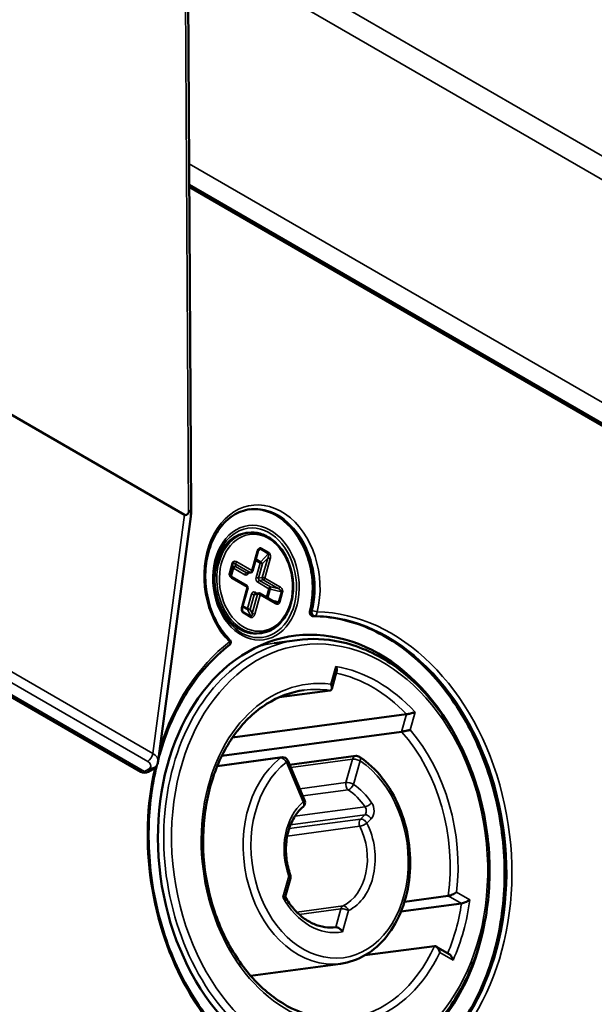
# Paper-space layout 'Sheet_1' of a CAD drawing. Header units: millimetres. Extents: x 0.8 to 58.3, y 0.8 to 58.3.
# Tile 74 of 128: x 15.6 to 16.9, y 47.1 to 49.2. Entities that reach past the tile are written whole.
import ezdxf

# ---------------------------------------------------------------- set-up
doc = ezdxf.new("R2010")
doc.units = ezdxf.units.MM
doc.layers.add('Visible (ISO)', color=7, linetype='Continuous', lineweight=50)
doc.layers.add('Visible Narrow (ISO)', color=7, linetype='Continuous', lineweight=35)

psp = doc.layouts.new('Sheet_1')

# ---------------------------------------------------------------- linework, layer by layer
at = {"layer": 'Visible (ISO)'}
for p, q in [((16.00056, 48.15638), (15.99093, 49.73202)), ((14.43062, 49.04842), (15.98642, 48.15018)), ((15.99629, 48.8561), (17.47346, 48.00325)), ((15.99631, 48.85184), (17.4896, 47.98969)), ((14.37721, 48.47487), (15.89267, 47.59992)), ((15.92978, 47.6225), (15.9996, 48.14657)), ((16.12236, 48.11164), (16.11827, 48.11109)), ((16.13161, 48.0292), (16.14317, 48.07064)), ((16.12054, 48.02531), (16.12834, 48.02635)), ((16.11981, 47.9979), (16.08756, 48.01652)), ((16.11007, 47.95199), (16.12163, 47.99343)), ((16.13736, 47.98127), (16.14516, 47.98232)), ((16.1799, 47.9632), (16.14765, 47.98182)), ((16.15114, 47.89703), (16.14705, 47.89648)), ((16.17843, 47.87532), (16.22781, 47.88194)), ((16.31215, 47.81489), (16.30171, 47.77746)), ((16.29823, 47.77418), (16.189, 47.75953)), ((16.46177, 47.72316), (16.08894, 47.67316)), ((16.45135, 47.68578), (16.0662, 47.63413)), ((16.05638, 47.61238), (16.19518, 47.63099)), ((16.35287, 47.63394), (16.21139, 47.61497)), ((15.9223, 47.60794), (15.90842, 47.59992)), ((15.92664, 47.61339), (15.92513, 47.61077)), ((16.20763, 47.62388), (16.24351, 47.53894)), ((16.21303, 47.37259), (16.20172, 47.33204)), ((16.55131, 47.33447), (16.45736, 47.32187)), ((16.5795, 47.31819), (16.44983, 47.3008)), ((16.31041, 47.26739), (16.31023, 47.26736)), ((16.52138, 47.22716), (16.37254, 47.2072)), ((16.5249, 47.2263), (16.5531, 47.21002)), ((16.12781, 47.16345), (16.32069, 47.18932))]:
    psp.add_line(p, q, dxfattribs=at)
for centre, radius, start, end in [((16.12782, 48.03026), 0.00394, 277.63793, 344.41594), ((16.11784, 47.99449), 0.00394, 344.41594, 60), ((16.14568, 47.97841), 0.00394, 60, 97.63793), ((16.26233, 47.94107), 0.00787, 165.4275, 269.31083), ((16.07734, 47.87714), 0.00787, 307.45953, 44.94863), ((16.19675, 47.61928), 0.01181, 22.89928, 97.63793), ((16.35443, 47.62223), 0.01181, 56.6755, 97.63793), ((15.90055, 47.61356), 0.01575, 240, 300), ((16.23263, 47.53435), 0.01181, 310.01047, 22.89928), ((16.20166, 47.37576), 0.01181, 344.41594, 19.63941)]:
    psp.add_arc(centre, radius, start, end, dxfattribs=at)
for centre, major_axis, ratio, start_param, end_param in [((15.98423, 48.32934), (0.00477, -0.17988), 0.1529573, 6.1896542, 6.5017885), ((16.08758, 48.02026), (-0.0033, 0.0048), 0.5356791, 0.7653573, 0.7656581), ((16.11185, 47.94983), (-0.00037, 0.00752), 0.3691037, 2.4387484, 2.4388159), ((16.2841, 47.42275), (-0.06279, 0.46825), 0.7459067, 5.1274478, 10.5805155), ((15.91256, 47.6205), (0.01134, -0.01134), 0.6885003, 5.3153552, 6.4656172), ((15.91301, 47.62127), (0.01364, -0.00787), 0.7745967, 0, 0.0011094), ((15.89045, 47.62545), (-0.03941, 0.00202), 0.5384872, 3.097143, 3.0977503)]:
    psp.add_ellipse(centre, major_axis=major_axis, ratio=ratio, start_param=start_param, end_param=end_param, dxfattribs=at)
for points, knots in [([(15.9996, 48.14657), (15.99976, 48.14771), (15.9999, 48.14885), (16.00018, 48.15117), (16.00033, 48.15246), (16.00048, 48.1543), (16.00052, 48.15489), (16.00057, 48.156), (16.00057, 48.15651), (16.00052, 48.15738), (16.00048, 48.15773), (16.00035, 48.15831), (16.00026, 48.15853), (15.99994, 48.15899), (15.99965, 48.15903), (15.99815, 48.15861), (15.99642, 48.15631), (15.99486, 48.1539)], [0.822162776, 0.822162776, 0.822162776, 0.822162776, 0.830991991, 0.830991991, 0.840012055, 0.840012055, 0.844522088, 0.844522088, 0.84903212, 0.84903212, 0.853195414, 0.853195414, 0.857358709, 0.857358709, 0.865685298, 0.865685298, 0.900136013, 0.900136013, 0.900136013, 0.900136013]), ([(16.12621, 48.16181), (16.11378, 48.16014), (16.10172, 48.15568), (16.07969, 48.14162), (16.06969, 48.13211), (16.05287, 48.10914), (16.04597, 48.09578), (16.03588, 48.0665), (16.03265, 48.0506), (16.03016, 48.01783), (16.0309, 48.00095), (16.03628, 47.96792), (16.04091, 47.95178), (16.05359, 47.92189), (16.06163, 47.90814), (16.07473, 47.89143), (16.07874, 47.88689), (16.08292, 47.8827)], [2.0927903, 2.0927903, 2.0927903, 2.0927903, 2.4264095, 2.4264095, 2.752943, 2.752943, 3.0711648, 3.0711648, 3.386467, 3.386467, 3.7012807, 3.7012807, 4.0160855, 4.0160855, 4.3309305, 4.3309305, 4.4597167, 4.4597167, 4.4597167, 4.4597167]), ([(16.25471, 47.94305), (16.25867, 47.95831), (16.26077, 47.97466), (16.26097, 48.00786), (16.25908, 48.0247), (16.25148, 48.05716), (16.24579, 48.07276), (16.23122, 48.10116), (16.22234, 48.11394), (16.20235, 48.13545), (16.19124, 48.14415), (16.16782, 48.15676), (16.15551, 48.16059), (16.13713, 48.1624), (16.13098, 48.16234), (16.12492, 48.16163)], [0.0211538, 0.0211538, 0.0211538, 0.0211538, 0.3361879, 0.3361879, 0.6509907, 0.6509907, 0.9657935, 0.9657935, 1.2807275, 1.2807275, 1.5970531, 1.5970531, 1.9187717, 1.9187717, 2.0811648, 2.0811648, 2.0811648, 2.0811648]), ([(16.14705, 47.89648), (16.13851, 47.89533), (16.12973, 47.89599), (16.11253, 47.90082), (16.10413, 47.90503), (16.08846, 47.91661), (16.08122, 47.92403), (16.0687, 47.94135), (16.06343, 47.95125), (16.05541, 47.97251), (16.05266, 47.98386), (16.04998, 48.00687), (16.05004, 48.01851), (16.05297, 48.04093), (16.05584, 48.0517), (16.06413, 48.07126), (16.06955, 48.08005), (16.08239, 48.09468), (16.08979, 48.10055), (16.10432, 48.10797), (16.11121, 48.11015), (16.11827, 48.11109)], [2.6195987, 2.6195987, 2.6195987, 2.6195987, 2.9307459, 2.9307459, 3.2456252, 3.2456252, 3.5662241, 3.5662241, 3.8895032, 3.8895032, 4.2133653, 4.2133653, 4.5372687, 4.5372687, 4.8611044, 4.8611044, 5.1841751, 5.1841751, 5.5040572, 5.5040572, 5.7611913, 5.7611913, 5.7611913, 5.7611913]), ([(16.12236, 48.11164), (16.1309, 48.11279), (16.13968, 48.11213), (16.15687, 48.1073), (16.16528, 48.10309), (16.18095, 48.09151), (16.18818, 48.08409), (16.20071, 48.06678), (16.20598, 48.05687), (16.214, 48.03561), (16.21675, 48.02426), (16.21943, 48.00125), (16.21937, 47.98961), (16.21644, 47.96719), (16.21357, 47.95642), (16.20527, 47.93686), (16.19986, 47.92807), (16.18702, 47.91344), (16.17962, 47.90757), (16.16509, 47.90015), (16.1582, 47.89797), (16.15114, 47.89703)], [5.7611914, 5.7611914, 5.7611914, 5.7611914, 6.0723385, 6.0723385, 6.3872179, 6.3872179, 6.7078168, 6.7078168, 7.0310959, 7.0310959, 7.354958, 7.354958, 7.6788614, 7.6788614, 8.0026971, 8.0026971, 8.3257678, 8.3257678, 8.6456499, 8.6456499, 8.902784, 8.902784, 8.902784, 8.902784]), ([(16.14511, 48.0745), (16.14483, 48.07419), (16.14455, 48.0738), (16.14398, 48.07283), (16.1437, 48.07222), (16.14336, 48.07128), (16.14326, 48.07096), (16.14317, 48.07064)], [0, 0, 0, 0, 0.005024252, 0.005024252, 0.010958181, 0.010958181, 0.013746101, 0.013746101, 0.013746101, 0.013746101]), ([(16.08342, 48.02249), (16.08344, 48.0222), (16.0835, 48.02191), (16.08365, 48.02131), (16.08376, 48.021), (16.08406, 48.02027), (16.08428, 48.01986), (16.08486, 48.01894), (16.08525, 48.01845), (16.08626, 48.01739), (16.08691, 48.01689), (16.08756, 48.01652)], [0, 0, 0, 0, 0.002244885, 0.002244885, 0.00477527, 0.00477527, 0.00861493, 0.00861493, 0.014217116, 0.014217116, 0.022529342, 0.022529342, 0.022529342, 0.022529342]), ([(16.11007, 47.95199), (16.10977, 47.9509), (16.10958, 47.9497), (16.10953, 47.94792), (16.10955, 47.94734), (16.10967, 47.9463), (16.10974, 47.94583), (16.10998, 47.94489), (16.11014, 47.94441), (16.11034, 47.94401)], [0, 0, 0, 0, 0.009419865, 0.009419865, 0.013835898, 0.013835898, 0.017410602, 0.017410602, 0.021263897, 0.021263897, 0.021263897, 0.021263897]), ([(16.49906, 46.97635), (16.53319, 47.0025), (16.56378, 47.03642), (16.61448, 47.11621), (16.63465, 47.16197), (16.66259, 47.26079), (16.67038, 47.31381), (16.67283, 47.42179), (16.66748, 47.47673), (16.64417, 47.58295), (16.62622, 47.63422), (16.57956, 47.72789), (16.55087, 47.77027), (16.48568, 47.84192), (16.4492, 47.87115), (16.37206, 47.91368), (16.33141, 47.92689), (16.28127, 47.93249), (16.27174, 47.93308), (16.26223, 47.93319)], [5.6384185, 5.6384185, 5.6384185, 5.6384185, 5.9597711, 5.9597711, 6.2789641, 6.2789641, 6.5974507, 6.5974507, 6.9158329, 6.9158329, 7.2342133, 7.2342133, 7.552638, 7.552638, 7.8714977, 7.8714977, 8.1920007, 8.1920007, 8.26723, 8.26723, 8.26723, 8.26723]), ([(16.35078, 46.96495), (16.38727, 46.96984), (16.4227, 46.98248), (16.48805, 47.02197), (16.5179, 47.04891), (16.56919, 47.11455), (16.59052, 47.15337), (16.62235, 47.23892), (16.63278, 47.28568), (16.64168, 47.38229), (16.64012, 47.43214), (16.62517, 47.52987), (16.61177, 47.57774), (16.57446, 47.66668), (16.55055, 47.70774), (16.49454, 47.77883), (16.46247, 47.80886), (16.39345, 47.85465), (16.35654, 47.87047), (16.28863, 47.88476), (16.25787, 47.88597), (16.22781, 47.88194)], [5.2343829, 5.2343829, 5.2343829, 5.2343829, 5.5480799, 5.5480799, 5.8645051, 5.8645051, 6.184988, 6.184988, 6.5073057, 6.5073057, 6.8300101, 6.8300101, 7.1527397, 7.1527397, 7.4754254, 7.4754254, 7.7975904, 7.7975904, 8.1175461, 8.1175461, 8.3759756, 8.3759756, 8.3759756, 8.3759756]), ([(16.08213, 47.87089), (16.048, 47.84474), (16.01741, 47.81082), (15.96671, 47.73103), (15.94654, 47.68527), (15.93189, 47.63345), (15.93124, 47.63109), (15.93061, 47.62873)], [2.49682588, 2.49682588, 2.49682588, 2.49682588, 2.81817842, 2.81817842, 3.13737146, 3.13737146, 3.15253811, 3.15253811, 3.15253811, 3.15253811]), ([(16.31215, 47.81489), (16.31241, 47.81581), (16.3125, 47.81686), (16.31238, 47.8191), (16.31216, 47.8203), (16.31147, 47.82278), (16.31099, 47.82406), (16.31037, 47.82535), (16.31035, 47.82539), (16.31033, 47.82542)], [0.073840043, 0.073840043, 0.073840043, 0.073840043, 0.084367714, 0.084367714, 0.0951613, 0.0951613, 0.10626084, 0.10626084, 0.10656578, 0.10656578, 0.10656578, 0.10656578]), ([(16.2422, 47.77463), (16.21425, 47.77088), (16.18712, 47.76093), (16.13744, 47.72962), (16.11486, 47.70841), (16.07667, 47.65703), (16.06097, 47.62703), (16.03789, 47.56121), (16.03046, 47.52543), (16.0246, 47.45162), (16.02615, 47.4136), (16.03811, 47.33917), (16.04851, 47.30278), (16.07705, 47.23533), (16.09519, 47.20428), (16.13728, 47.15061), (16.16124, 47.12802), (16.2126, 47.09337), (16.24001, 47.08139), (16.29063, 47.07024), (16.31379, 47.06923), (16.33639, 47.07226)], [2.0927903, 2.0927903, 2.0927903, 2.0927903, 2.4216731, 2.4216731, 2.7461175, 2.7461175, 3.0650511, 3.0650511, 3.3819378, 3.3819378, 3.6984632, 3.6984632, 4.0149778, 4.0149778, 4.3315255, 4.3315255, 4.6486441, 4.6486441, 4.9684287, 4.9684287, 5.2343829, 5.2343829, 5.2343829, 5.2343829]), ([(16.29983, 47.78778), (16.29985, 47.78774), (16.29987, 47.78771), (16.30042, 47.78659), (16.30087, 47.78549), (16.30155, 47.78335), (16.30178, 47.7823), (16.30208, 47.77991), (16.30203, 47.7786), (16.30146, 47.77656), (16.30103, 47.77577), (16.29986, 47.77467), (16.29916, 47.77433), (16.2983, 47.77419), (16.29827, 47.77419), (16.29823, 47.77418)], [-0.10585868, -0.10585868, -0.10585868, -0.10585868, -0.105557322, -0.105557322, -0.095929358, -0.095929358, -0.086497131, -0.086497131, -0.073508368, -0.073508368, -0.062837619, -0.062837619, -0.053168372, -0.053168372, -0.052758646, -0.052758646, -0.052758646, -0.052758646]), ([(16.46177, 47.72316), (16.46249, 47.72325), (16.46333, 47.72339), (16.46543, 47.72377), (16.46669, 47.72403), (16.46958, 47.72465), (16.47119, 47.72503), (16.47409, 47.72574), (16.47538, 47.72607), (16.47785, 47.72672), (16.47901, 47.72705), (16.48009, 47.72736), (16.48012, 47.72737), (16.48015, 47.72738)], [-0.053033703, -0.053033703, -0.053033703, -0.053033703, -0.044662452, -0.044662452, -0.0343578, -0.0343578, -0.021841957, -0.021841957, -0.011073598, -0.011073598, 0, 0, 0.000304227, 0.000304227, 0.000304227, 0.000304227]), ([(16.45135, 47.68578), (16.45138, 47.68579), (16.45142, 47.68579), (16.4523, 47.68591), (16.4533, 47.68608), (16.45566, 47.6865), (16.45699, 47.68677), (16.46, 47.6874), (16.46167, 47.68777), (16.46441, 47.68841), (16.46552, 47.68868), (16.46764, 47.68921), (16.46865, 47.68947), (16.46959, 47.68972), (16.46962, 47.68973), (16.46965, 47.68973)], [-0.052658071, -0.052658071, -0.052658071, -0.052658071, -0.052249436, -0.052249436, -0.042605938, -0.042605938, -0.031963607, -0.031963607, -0.019009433, -0.019009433, -0.009602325, -0.009602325, 0, 0, 0.000300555, 0.000300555, 0.000300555, 0.000300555]), ([(16.32069, 47.18932), (16.33934, 47.19182), (16.35745, 47.19821), (16.39093, 47.21812), (16.40624, 47.23173), (16.43271, 47.26494), (16.44377, 47.28468), (16.46037, 47.32826), (16.46586, 47.35214), (16.47067, 47.40152), (16.46998, 47.42701), (16.46248, 47.47704), (16.45568, 47.50156), (16.43662, 47.54716), (16.42435, 47.56824), (16.39553, 47.60476), (16.37898, 47.62021), (16.36099, 47.63205), (16.36096, 47.63208), (16.36092, 47.6321)], [5.2343829, 5.2343829, 5.2343829, 5.2343829, 5.5424211, 5.5424211, 5.8553381, 5.8553381, 6.1760078, 6.1760078, 6.5004761, 6.5004761, 6.8258038, 6.8258038, 7.1511984, 7.1511984, 7.4764907, 7.4764907, 7.8006896, 7.8006896, 7.8013257, 7.8013257, 7.8013257, 7.8013257]), ([(15.92676, 47.61362), (15.91643, 47.57071), (15.91062, 47.52542), (15.90836, 47.42545), (15.91371, 47.37051), (15.93702, 47.26428), (15.95497, 47.21301), (16.00163, 47.11935), (16.03033, 47.07697), (16.09551, 47.00532), (16.13199, 46.97609), (16.20913, 46.93356), (16.24978, 46.92034), (16.29992, 46.91475), (16.30945, 46.91416), (16.31896, 46.91404)], [3.1845843, 3.1845843, 3.1845843, 3.1845843, 3.4558581, 3.4558581, 3.7742402, 3.7742402, 4.0926206, 4.0926206, 4.4110454, 4.4110454, 4.7299051, 4.7299051, 5.050408, 5.050408, 5.1256373, 5.1256373, 5.1256373, 5.1256373]), ([(15.92976, 47.62249), (15.92939, 47.6197), (15.92849, 47.61691), (15.927, 47.61405), (15.92682, 47.61373), (15.92664, 47.61341)], [0, 0, 0, 0, 0.024075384, 0.024075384, 0.027169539, 0.027169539, 0.027169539, 0.027169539]), ([(16.24022, 47.5253), (16.23376, 47.51988), (16.22784, 47.51308), (16.21766, 47.49714), (16.21341, 47.48801), (16.20705, 47.46814), (16.20495, 47.4574), (16.20313, 47.43525), (16.20342, 47.42384), (16.20637, 47.40132), (16.20904, 47.39021), (16.21278, 47.37973)], [2.5344957, 2.5344957, 2.5344957, 2.5344957, 2.8158418, 2.8158418, 3.0971878, 3.0971878, 3.3785339, 3.3785339, 3.6598799, 3.6598799, 3.941226, 3.941226, 3.941226, 3.941226]), ([(16.20172, 47.33204), (16.20172, 47.33204), (16.20172, 47.33204), (16.20167, 47.33203), (16.2013, 47.33199), (16.20024, 47.33187), (16.19971, 47.33181), (16.19844, 47.33167), (16.19771, 47.33159), (16.19687, 47.3315), (16.19684, 47.3315), (16.19682, 47.3315)], [-0.030228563, -0.030228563, -0.030228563, -0.030228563, -0.029312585, -0.029312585, -0.016712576, -0.016712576, -0.00840373, -0.00840373, 0, 0, 0.000279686, 0.000279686, 0.000279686, 0.000279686]), ([(16.20172, 47.33204), (16.20709, 47.32296), (16.21311, 47.3146), (16.22616, 47.2997), (16.23318, 47.29316), (16.24785, 47.28216), (16.2555, 47.27769), (16.27105, 47.27097), (16.27895, 47.2687), (16.29469, 47.26639), (16.30253, 47.26633), (16.31023, 47.26736)], [4.1798065, 4.1798065, 4.1798065, 4.1798065, 4.3907218, 4.3907218, 4.6016371, 4.6016371, 4.8125524, 4.8125524, 5.0234676, 5.0234676, 5.2343829, 5.2343829, 5.2343829, 5.2343829]), ([(16.55131, 47.33447), (16.55167, 47.33452), (16.55208, 47.33459), (16.55345, 47.33489), (16.55451, 47.33519), (16.55696, 47.33601), (16.55834, 47.33655), (16.56146, 47.3379), (16.56318, 47.33875), (16.56631, 47.34046), (16.56774, 47.34133), (16.569, 47.34219), (16.56903, 47.34221), (16.56906, 47.34223)], [0.057364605, 0.057364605, 0.057364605, 0.057364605, 0.062039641, 0.062039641, 0.072255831, 0.072255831, 0.084492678, 0.084492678, 0.100424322, 0.100424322, 0.116129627, 0.116129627, 0.116471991, 0.116471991, 0.116471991, 0.116471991]), ([(16.5795, 47.31819), (16.57982, 47.31823), (16.58017, 47.31829), (16.58147, 47.31856), (16.5825, 47.31885), (16.58491, 47.31963), (16.58627, 47.32014), (16.58937, 47.32144), (16.59108, 47.32226), (16.59437, 47.32399), (16.59595, 47.32492), (16.59732, 47.32584), (16.59735, 47.32586), (16.59738, 47.32587)], [0.060228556, 0.060228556, 0.060228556, 0.060228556, 0.064760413, 0.064760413, 0.075911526, 0.075911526, 0.089218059, 0.089218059, 0.106618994, 0.106618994, 0.125437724, 0.125437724, 0.125818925, 0.125818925, 0.125818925, 0.125818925]), ([(16.31041, 47.26739), (16.3113, 47.26751), (16.3123, 47.26741), (16.31451, 47.2668), (16.31569, 47.26626), (16.31821, 47.26475), (16.31952, 47.26374), (16.32151, 47.26186), (16.32226, 47.26106), (16.32364, 47.25939), (16.32427, 47.25853), (16.32484, 47.25762), (16.32486, 47.25759), (16.32488, 47.25756)], [0, 0, 0, 0, 0.010230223, 0.010230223, 0.021173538, 0.021173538, 0.033719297, 0.033719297, 0.041992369, 0.041992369, 0.050359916, 0.050359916, 0.050638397, 0.050638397, 0.050638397, 0.050638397]), ([(16.52138, 47.22716), (16.52174, 47.22721), (16.52213, 47.22721), (16.52338, 47.22705), (16.52425, 47.2267), (16.52615, 47.22554), (16.52713, 47.22465), (16.52921, 47.22225), (16.53024, 47.22064), (16.53194, 47.21722), (16.53262, 47.21541), (16.53312, 47.21353), (16.53313, 47.21349), (16.53314, 47.21345)], [-0.054409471, -0.054409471, -0.054409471, -0.054409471, -0.050080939, -0.050080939, -0.040621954, -0.040621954, -0.029292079, -0.029292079, -0.014541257, -0.014541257, 0, 0, 0.000316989, 0.000316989, 0.000316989, 0.000316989]), ([(16.5531, 47.21002), (16.55311, 47.21001), (16.55313, 47.21), (16.55416, 47.2094), (16.55515, 47.20855), (16.55724, 47.20624), (16.55829, 47.20467), (16.56012, 47.20117), (16.56088, 47.1992), (16.56144, 47.19718), (16.56145, 47.19714), (16.56146, 47.1971)], [-0.041649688, -0.041649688, -0.041649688, -0.041649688, -0.041513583, -0.041513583, -0.030359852, -0.030359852, -0.015774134, -0.015774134, 0, 0, 0.000319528, 0.000319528, 0.000319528, 0.000319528])]:
    psp.add_open_spline(points, degree=3, knots=knots, dxfattribs=at)
for points in [[(16.1799, 47.9632), (16.18048, 47.96287), (16.18105, 47.96264), (16.18158, 47.96252)], [(15.92977, 47.62559), (15.92977, 47.62558), (15.92977, 47.62557), (15.92976, 47.62556)]]:
    psp.add_open_spline(points, degree=3, dxfattribs=at)
at = {"layer": 'Visible Narrow (ISO)'}
for p, q in [((15.99486, 48.1539), (15.98516, 49.74098)), ((17.63073, 48.48509), (15.99277, 49.43077)), ((17.60475, 48.44946), (15.99308, 49.37995)), ((15.99601, 48.90153), (17.49022, 48.03884)), ((15.91837, 47.63945), (14.42759, 48.50015)), ((15.90055, 47.6007), (14.38509, 48.47565)), ((14.41661, 48.48307), (15.90739, 47.62237)), ((15.91837, 47.63945), (15.98642, 48.15018)), ((16.13042, 48.0306), (16.14197, 48.07205)), ((16.1489, 48.07632), (16.14294, 48.06981)), ((16.1489, 48.07632), (16.1656, 48.06668)), ((16.15036, 48.07895), (16.16707, 48.06931)), ((16.09816, 48.04923), (16.13042, 48.0306)), ((16.13813, 48.05257), (16.14826, 48.04672)), ((16.13896, 48.05556), (16.14972, 48.04935)), ((16.14972, 48.04935), (16.1656, 48.06668)), ((16.16443, 48.05723), (16.15287, 48.01579)), ((16.15364, 48.04546), (16.16443, 48.05723)), ((16.16981, 48.05597), (16.15826, 48.01453)), ((16.08231, 48.02516), (16.08829, 48.04662)), ((16.08351, 48.02392), (16.0895, 48.04538)), ((16.08523, 48.0185), (16.09032, 48.03675)), ((16.08644, 48.01729), (16.09152, 48.03551)), ((16.09032, 48.03675), (16.0895, 48.04538)), ((16.09152, 48.03551), (16.11543, 48.02171)), ((16.09457, 48.0453), (16.12682, 48.02668)), ((16.09512, 48.03943), (16.09457, 48.0453)), ((16.09512, 48.03943), (16.11902, 48.02563)), ((16.11902, 48.02563), (16.12682, 48.02668)), ((16.14826, 48.04672), (16.13969, 48.016)), ((16.15364, 48.04546), (16.14508, 48.01475)), ((16.08351, 48.02392), (16.0838, 48.02092)), ((16.08415, 48.01718), (16.08415, 48.01718)), ((16.12044, 47.99483), (16.08819, 48.01346)), ((16.14326, 48.00564), (16.16717, 47.99184)), ((16.14508, 48.01475), (16.15287, 48.01579)), ((16.14686, 48.00956), (16.15466, 48.01061)), ((16.14686, 48.00956), (16.17076, 47.99576)), ((16.15466, 48.01061), (16.18691, 47.99198)), ((16.15826, 48.01453), (16.19051, 47.99591)), ((16.10888, 47.95339), (16.12044, 47.99483)), ((16.14138, 47.98181), (16.13728, 47.98417)), ((16.16717, 47.99184), (16.16205, 47.97351)), ((16.1699, 47.9908), (16.16465, 47.972)), ((16.19366, 47.98524), (16.1699, 47.9908)), ((16.18691, 47.99198), (16.17076, 47.99576)), ((16.19366, 47.98524), (16.18767, 47.96378)), ((16.19639, 47.98421), (16.1904, 47.96275)), ((16.12972, 47.98023), (16.12115, 47.94952)), ((16.1351, 47.97897), (16.12653, 47.94826)), ((16.1429, 47.98002), (16.13134, 47.93858)), ((16.1351, 47.97897), (16.1429, 47.98002)), ((16.14828, 47.97876), (16.13672, 47.93732)), ((16.18053, 47.96014), (16.14828, 47.97876)), ((16.17292, 47.96723), (16.18767, 47.96378)), ((16.10822, 47.94924), (16.10822, 47.94924)), ((16.10967, 47.94632), (16.11157, 47.94249)), ((16.12121, 47.94709), (16.11044, 47.95331)), ((16.12115, 47.94952), (16.11102, 47.95537)), ((16.12827, 47.93284), (16.11157, 47.94249)), ((16.12827, 47.93284), (16.12121, 47.94709)), ((16.13134, 47.93858), (16.12653, 47.94826)), ((16.25932, 47.94448), (16.25672, 47.94413)), ((16.12833, 47.93042), (16.11163, 47.94006)), ((16.26274, 47.93322), (16.26534, 47.93357)), ((16.31033, 47.82542), (16.29983, 47.78778)), ((16.46177, 47.72316), (16.45135, 47.68578)), ((16.46965, 47.68973), (16.48015, 47.72738)), ((16.05597, 47.61137), (16.19188, 47.62959)), ((16.21378, 47.60931), (16.34608, 47.62705)), ((16.34608, 47.62705), (16.33209, 47.57688)), ((15.91256, 47.60764), (15.90055, 47.6007)), ((15.91301, 47.60841), (15.91256, 47.60764)), ((16.20455, 47.62033), (16.24042, 47.53539)), ((16.34824, 47.57311), (16.36223, 47.62328)), ((16.33209, 47.57688), (16.23309, 47.56361)), ((16.23942, 47.54862), (16.33687, 47.56169)), ((16.37303, 47.52522), (16.22272, 47.50507)), ((16.21334, 47.48671), (16.37249, 47.50805)), ((16.37249, 47.50805), (16.36343, 47.49884)), ((16.37697, 47.49034), (16.38602, 47.49955)), ((16.20624, 47.46244), (16.36191, 47.48331)), ((16.36343, 47.49884), (16.2103, 47.4783)), ((16.20945, 47.37681), (16.19682, 47.3315)), ((16.55131, 47.33447), (16.5795, 47.31819)), ((16.59738, 47.32587), (16.56906, 47.34223)), ((16.32604, 47.31288), (16.22676, 47.29957)), ((16.23198, 47.29466), (16.32136, 47.30665)), ((16.32136, 47.30665), (16.31041, 47.26739)), ((16.32488, 47.25756), (16.33751, 47.30287)), ((16.53314, 47.21345), (16.56146, 47.1971))]:
    psp.add_line(p, q, dxfattribs=at)
for centre, major_axis, ratio, start_param, end_param in [((16.15234, 48.00643), (-0.02198, 0.16389), 0.7459067, 4.2115489, 8.6501118), ((16.14455, 48.00538), (-0.02093, 0.15608), 0.7459067, 4.2115489, 6.2719098), ((16.14714, 48.00573), (-0.02093, 0.15608), 0.7459067, 4.2115489, 6.2831853), ((16.13266, 48.00379), (-0.01439, 0.10731), 0.7459067, 0, 3.1415927), ((16.13675, 48.00433), (-0.01439, 0.10731), 0.7459067, 0, 3.1415927), ((16.13938, 48.0717), (0.00379, -0.00106), 0.3321028, 6.2831785, 7.1952689), ((16.14494, 48.06849), (0.00389, 0.00786), 0.3655204, 6.2593181, 7.1825991), ((16.14777, 48.0786), (-0.00197, -0.00341), 0.5773503, 1.204278, 1.9896753), ((16.16447, 48.06896), (-0.00197, -0.00341), 0.5773475, 1.2043417, 1.9897644), ((16.09357, 48.04172), (-0.00331, 0.0048), 0.5358217, 5.1338264, 6.7038993), ((16.09556, 48.04888), (-0.00197, -0.00341), 0.5773503, 0.418879, 1.9896753), ((16.15086, 48.04706), (0.00197, 0.00341), 0.5773503, 1.2042772, 1.9896753), ((16.15086, 48.04706), (0.0029, -0.00266), 0.2926062, 0.6482291, 2.2190254), ((16.16164, 48.05884), (0.00389, 0.00787), 0.3655624, 4.6893616, 6.2594345), ((16.16721, 48.05563), (-0.00379, 0.00106), 0.3320991, 4.0536885, 5.6244848), ((16.08569, 48.04627), (0.00379, -0.00106), 0.3321039, 0.126933, 0.9121818), ((16.09412, 48.03586), (-0.00392, -0.00037), 0.935684, 4.3678154, 5.9386117), ((16.09412, 48.03586), (-0.00379, 0.00106), 0.3320991, 0.1266977, 0.9120958), ((16.09412, 48.03586), (0.00197, 0.00341), 0.5773503, 0.418879, 1.9896753), ((16.12782, 48.03026), (-0.00197, -0.00341), 0.5773503, 0.418879, 1.9896753), ((16.12782, 48.03026), (0.00052, -0.0039), 0.7459067, 5.7611914, 6.2831853), ((16.12782, 48.03026), (0.00379, -0.00106), 0.3320991, 0, 0.9120958), ((16.15086, 48.04706), (0.00379, -0.00106), 0.3320991, 4.0536885, 5.6244848), ((16.07971, 48.02481), (0.00379, -0.00106), 0.3320991, 0.1266985, 0.9120958), ((16.08758, 48.02026), (-0.0033, 0.0048), 0.5356791, 0.4204476, 0.7653573), ((16.08559, 48.01311), (0.00197, 0.00341), 0.5773481, 5.1312862, 6.2831408), ((16.11742, 48.02886), (0.00105, -0.0078), 0.7459067, 5.7611914, 7.3303829), ((16.11802, 48.02206), (0.00197, 0.00341), 0.5773503, 0.418879, 1.9896753), ((16.12002, 48.02921), (0.00052, -0.0039), 0.7459067, 5.7611914, 6.2831853), ((16.14526, 48.01279), (0.00105, -0.0078), 0.7459067, 4.190395, 5.7611914), ((16.14229, 48.01635), (0.00379, -0.00106), 0.3320991, 4.0536885, 5.6244848), ((16.14586, 48.00598), (0.00197, 0.00341), 0.5773503, 0.418879, 1.9896753), ((16.14786, 48.01314), (0.00052, -0.0039), 0.7459067, 4.190395, 5.7611914), ((16.15566, 48.01418), (0.00052, -0.0039), 0.7459067, 4.190395, 5.7611914), ((16.15566, 48.01418), (-0.00379, 0.00106), 0.3320991, 4.0536885, 5.6244848), ((16.15566, 48.01418), (-0.00197, -0.00341), 0.5773503, 0.418879, 1.9896753), ((16.11784, 47.99449), (0.00197, 0.00341), 0.5773503, 5.131268, 6.2831853), ((16.11784, 47.99449), (0.00379, -0.00106), 0.3320991, 0, 0.9120958), ((16.13528, 47.97702), (-0.00105, 0.0078), 0.7459067, 5.7611914, 7.3319877), ((16.13988, 47.98452), (-0.00197, -0.00341), 0.5773503, 5.131268, 6.1403944), ((16.16977, 47.99218), (0.00197, 0.00341), 0.5773503, 0.418879, 1.9896753), ((16.16977, 47.99218), (0.00379, -0.00106), 0.3320991, 4.0536885, 4.8390867), ((16.16977, 47.99218), (0.0009, 0.00383), 0.1191874, 4.371332, 5.9421284), ((16.18791, 47.99556), (-0.00197, -0.00341), 0.5773481, 0.4188818, 1.9896654), ((16.18592, 47.98841), (-0.00766, 0.00338), 0.439454, 3.2050835, 4.7771051), ((16.19379, 47.98386), (-0.00379, 0.00106), 0.3320991, 4.0536885, 4.8390858), ((16.13231, 47.98058), (0.00379, -0.00106), 0.3320991, 4.0536885, 5.6244848), ((16.13788, 47.97737), (-0.00052, 0.0039), 0.7459067, 0, 1.0488024), ((16.14568, 47.97841), (-0.00052, 0.0039), 0.7459067, 0, 1.0488024), ((16.14568, 47.97841), (-0.00379, 0.00106), 0.3320991, 4.0536885, 5.6244848), ((16.14568, 47.97841), (0.00197, 0.00341), 0.5773503, 5.131268, 6.2831853), ((16.17793, 47.95979), (0.00197, 0.00341), 0.5773503, 5.131268, 6.2831853), ((16.17992, 47.96695), (-0.00767, 0.00339), 0.4395518, 1.975991, 3.2051919), ((16.1878, 47.9624), (-0.00379, 0.00106), 0.3321039, 4.0536072, 4.8390299), ((16.10628, 47.95304), (0.00379, -0.00106), 0.3320991, 0.000035, 0.9120958), ((16.11185, 47.94983), (-0.00037, 0.00752), 0.3691037, 2.4388159, 2.9076413), ((16.10903, 47.93971), (0.00197, 0.00341), 0.5773475, 5.1311898, 5.9166124), ((16.12375, 47.94987), (-0.00197, -0.00341), 0.5773503, 5.131268, 5.9166662), ((16.12375, 47.94987), (0.00379, -0.00106), 0.3320991, 4.0536885, 5.6244848), ((16.12375, 47.94987), (-0.00353, -0.00175), 0.7622652, 0.4690798, 2.0398761), ((16.26233, 47.94107), (-0.00762, 0.00198), 0.3198125, 5.6187297, 6.2831853), ((16.26233, 47.94107), (0.00105, -0.0078), 0.7459067, 4.2115489, 6.1744397), ((16.26493, 47.94142), (0.00105, -0.0078), 0.7459067, 4.2115489, 6.1744397), ((16.26493, 47.94142), (-0.00762, 0.00198), 0.3198125, 4.0479334, 5.6187297), ((16.26493, 47.94142), (-0.00009, -0.00787), 0.6621161, 0.0966104, 1.6674067), ((16.29709, 47.42449), (-0.06907, 0.51507), 0.7459067, 3.5456283, 6.1744397), ((16.12856, 47.94018), (-0.00037, 0.00751), 0.3690733, 2.9075404, 4.479562), ((16.12573, 47.93007), (0.00197, 0.00341), 0.5773503, 5.131268, 5.9166653), ((16.13412, 47.93697), (-0.00379, 0.00106), 0.3321028, 4.0537044, 5.624488), ((16.26233, 47.94107), (-0.00009, -0.00787), 0.6621161, 0, 0.0966104), ((16.2893, 47.42344), (-0.06803, 0.50727), 0.7459067, 3.5456283, 6.1744397), ((16.29189, 47.42379), (-0.06803, 0.50727), 0.7459067, 3.5456283, 6.1744397), ((16.2893, 47.42344), (-0.06149, 0.45849), 0.7459067, 0, 3.1415927), ((16.07734, 47.87714), (0.00557, 0.00556), 0.475996, 5.2706948, 6.2831853), ((16.29709, 47.42449), (0.06907, -0.51507), 0.7459067, 3.5456283, 4.1628814), ((16.07734, 47.87714), (0.00479, -0.00625), 0.6124213, 0, 1.233192), ((16.23992, 47.41682), (-0.06149, 0.45849), 0.7459067, 0, 0.1020237), ((16.29709, 47.42449), (-0.0539, 0.40191), 0.7459067, 5.4605671, 6.0618156), ((16.29709, 47.42449), (-0.04866, 0.36289), 0.7459067, 6.0953315, 10.2788027), ((16.2893, 47.42344), (-0.05233, 0.39021), 0.7459067, 5.4826017, 6.0315356), ((16.2893, 47.42344), (-0.04709, 0.35119), 0.7459067, 6.0717132, 6.2831853), ((16.29709, 47.42449), (-0.04866, 0.36289), 0.7459067, 4.3851727, 5.4270512), ((16.2893, 47.42344), (0.04709, -0.35119), 0.7459067, 1.2162505, 2.3090769), ((15.90739, 47.63523), (0.00787, 0.01364), 0.5773503, 3.9269908, 5.3326385), ((15.89045, 47.62545), (-0.03941, 0.00202), 0.5384872, 3.0977503, 3.9531443), ((16.29709, 47.42449), (0.06907, -0.51507), 0.7459067, 4.203135, 4.2031542), ((16.2893, 47.42344), (0.0314, -0.23412), 0.7459067, 3.5449192, 6.2831853), ((16.19675, 47.61928), (-0.00157, 0.01171), 0.7459067, 0, 0.4033266), ((16.19675, 47.61928), (-0.00718, 0.00938), 0.6126068, 4.3753031, 5.9460994), ((16.35443, 47.62223), (-0.00157, 0.01171), 0.7459067, 0, 1.0488024), ((16.35443, 47.62223), (0.01138, -0.00317), 0.3320991, 0.9120958, 2.4828922), ((16.35443, 47.62223), (0.00649, 0.00987), 0.5590712, 5.1642478, 6.2831853), ((16.29709, 47.42449), (0.06907, -0.51507), 0.7459067, 4.2503192, 6.1744397), ((15.89045, 47.61259), (0.02378, 0.00028), 0.5772419, 5.9532405, 7.054887), ((15.91301, 47.62127), (0.01364, -0.00787), 0.7745967, 5.1329233, 6.2831853), ((16.29709, 47.42449), (0.06907, -0.51507), 0.7459067, 4.2468674, 4.2468772), ((16.29709, 47.42449), (0.02983, -0.22242), 0.7459067, 3.5449192, 8.8501281), ((16.19675, 47.61928), (0.01088, 0.0046), 0.2288068, 5.4102265, 6.2831853), ((15.90055, 47.61356), (-0.00787, -0.01364), 0.5773503, 0, 0.7853982), ((15.90055, 47.61356), (0.00787, -0.01364), 0.5773503, 5.4977871, 6.2831853), ((16.34044, 47.57206), (0.00157, -0.01171), 0.7459067, 4.190395, 5.6913672), ((16.34044, 47.57206), (-0.01138, 0.00317), 0.3320991, 4.0536885, 5.6244848), ((16.34044, 47.57206), (0.00667, 0.00975), 0.5527737, 3.6037556, 5.1745519), ((16.29709, 47.42449), (-0.0225, 0.16779), 0.7459067, 5.3187628, 5.6913672), ((16.2893, 47.42344), (0.02093, -0.15608), 0.7459067, 2.1771701, 2.5497745), ((16.29709, 47.42449), (0.01727, -0.12877), 0.7459067, 3.5832981, 4.9900284), ((16.23263, 47.53435), (0.00759, -0.00905), 0.6021255, 0, 1.2061508), ((16.23263, 47.53435), (0.01088, 0.0046), 0.2288068, 5.4102265, 6.2831853), ((16.36675, 47.51759), (0.00157, -0.01171), 0.7459067, 0.5252036, 2.1771701), ((16.37932, 47.53286), (0.00968, 0.00677), 0.3795764, 3.7746105, 5.3454068), ((16.37455, 47.51864), (-0.00314, 0.02341), 0.7459067, 3.6667963, 5.3187628), ((16.36917, 47.4893), (-0.00842, 0.00828), 0.5762814, 4.2914404, 5.8622368), ((16.37823, 47.49851), (-0.00842, 0.00828), 0.5762814, 4.2914404, 5.8622368), ((16.2893, 47.42344), (0.0157, -0.11706), 0.7459067, 0.2491691, 2.0049652), ((16.29709, 47.42449), (0.01727, -0.12877), 0.7459067, 0.2491691, 2.0049652), ((16.36917, 47.4893), (0.00157, -0.01171), 0.7459067, 3.6667963, 5.1465578), ((16.36917, 47.4893), (0.01055, 0.00531), 0.2801784, 3.822458, 5.3932543), ((16.20166, 47.37576), (0.01112, 0.00397), 0.1825552, 5.4219384, 6.2831853), ((16.20166, 47.37576), (0.01138, -0.00317), 0.3320991, 0, 0.9120958), ((16.29709, 47.42449), (0.0225, -0.16779), 0.7459067, 5.1968212, 6.3255615), ((16.32972, 47.30183), (-0.00157, 0.01171), 0.7459067, 0.2491691, 1.0488024), ((16.32972, 47.30183), (-0.00527, 0.01057), 0.6454812, 4.4956498, 6.0664461), ((16.2893, 47.42344), (0.05233, -0.39021), 0.7459067, 0.9011051, 1.1993707), ((16.29709, 47.42449), (-0.0539, 0.40191), 0.7459067, 4.0147358, 4.3660543), ((16.32972, 47.30183), (0.01138, -0.00317), 0.3320991, 0.9120958, 2.4828922), ((16.2893, 47.42344), (0.02093, -0.15608), 0.7459067, 0, 0.0016048), ((16.2893, 47.42344), (0.04709, -0.35119), 0.7459067, 0, 0.8813543)]:
    psp.add_ellipse(centre, major_axis=major_axis, ratio=ratio, start_param=start_param, end_param=end_param, dxfattribs=at)
for centre, major_axis in [((16.13935, 48.00468), (0.01639, -0.12225)), ((16.13782, 48.00448), (-0.01565, 0.11673)), ((16.13935, 48.00468), (-0.01387, 0.10341)), ((16.29709, 47.42449), (-0.05992, 0.44679))]:
    psp.add_ellipse(centre, major_axis=major_axis, ratio=0.7459067, dxfattribs=at)
for points in [[(16.14197, 48.07205), (16.14223, 48.07297), (16.14285, 48.07463), (16.14399, 48.07658), (16.14524, 48.07804), (16.14657, 48.079), (16.14794, 48.07948), (16.14924, 48.07945), (16.15, 48.07916), (16.15036, 48.07895)], [(16.16707, 48.06931), (16.16743, 48.0691), (16.16812, 48.06855), (16.16908, 48.06727), (16.16983, 48.06557), (16.17033, 48.06355), (16.17054, 48.06125), (16.17042, 48.05872), (16.17007, 48.0569), (16.16981, 48.05597)], [(16.08829, 48.04662), (16.08842, 48.04709), (16.08878, 48.04796), (16.08967, 48.04913), (16.0909, 48.05), (16.09239, 48.05051), (16.09411, 48.05061), (16.09604, 48.05025), (16.09744, 48.04964), (16.09816, 48.04923)], [(16.08819, 48.01346), (16.08746, 48.01387), (16.08616, 48.01483), (16.0846, 48.01649), (16.0834, 48.01827), (16.08256, 48.02012), (16.0821, 48.02197), (16.08202, 48.02369), (16.08218, 48.02469), (16.08231, 48.02516)], [(16.19051, 47.99591), (16.19123, 47.99549), (16.19253, 47.99454), (16.1941, 47.99288), (16.1953, 47.99109), (16.19613, 47.98925), (16.1966, 47.98739), (16.19668, 47.98567), (16.19652, 47.98468), (16.19639, 47.98421)], [(16.1904, 47.96275), (16.19027, 47.96228), (16.18991, 47.9614), (16.18902, 47.96023), (16.18779, 47.95936), (16.18631, 47.95886), (16.18458, 47.95876), (16.18265, 47.95912), (16.18125, 47.95972), (16.18053, 47.96014)], [(16.11163, 47.94006), (16.11126, 47.94027), (16.11057, 47.94082), (16.10962, 47.94209), (16.10886, 47.94379), (16.10836, 47.94581), (16.10815, 47.94811), (16.10828, 47.95065), (16.10862, 47.95246), (16.10888, 47.95339)], [(16.13672, 47.93732), (16.13646, 47.93639), (16.13584, 47.93474), (16.13471, 47.93278), (16.13345, 47.93133), (16.13212, 47.93036), (16.13076, 47.92989), (16.12946, 47.92991), (16.12869, 47.93021), (16.12833, 47.93042)]]:
    psp.add_open_spline(points, degree=3, dxfattribs=at)

doc.saveas('drawing.dxf')
